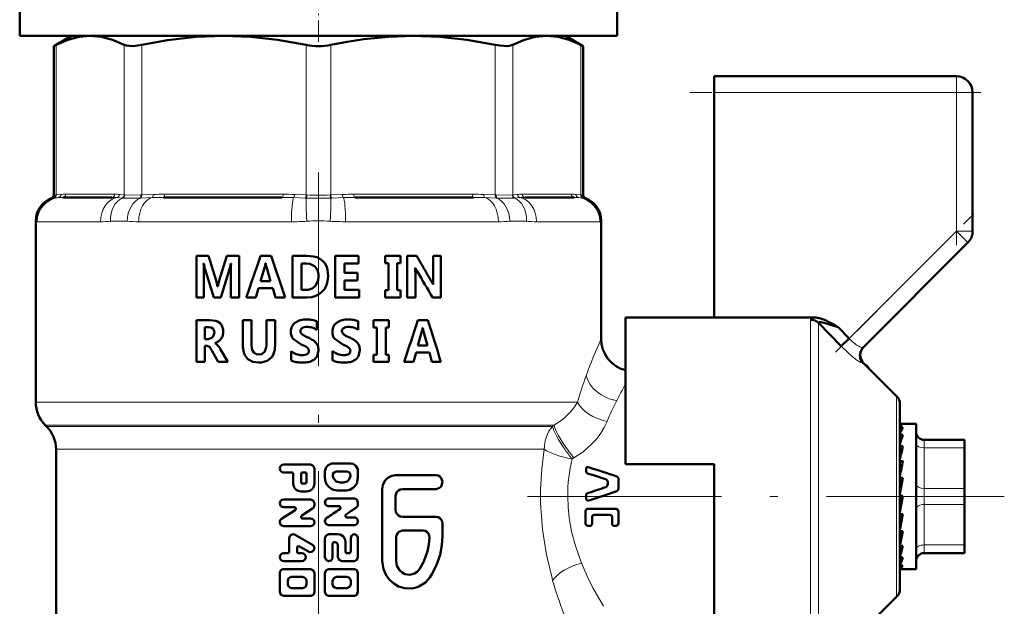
# Model space of a CAD drawing. Extents: x -1861 to 2179, y -1874 to 646.
# Tile 45 of 73: x -27 to 34, y -97 to -61. Entities that reach past the tile are written whole.
import ezdxf

# ---------------------------------------------------------------- set-up
doc = ezdxf.new("R2010")
doc.units = 0
doc.linetypes.add('DASHDOT', pattern=[18.5, 12, -3, 0.5, -3])

msp = doc.modelspace()

# ---------------------------------------------------------------- linework, layer by layer
at = {"color": 7, "linetype": 'DASHDOT', "lineweight": 18, "ltscale": 0.109586}
msp.add_line((-8.435, -62.268), (-8.435, -57.884), dxfattribs=at)
at = {"color": 7, "lineweight": 50}
for p, q in [((-26.935, -61.902), (-26.935, -59.902)), ((10.065, -61.902), (10.065, -59.902)), ((-26.935, -61.902), (10.065, -61.902)), ((-23.735, -61.902), (-24.831, -62.535)), ((-22.57, -61.902), (-14.29, -61.902)), ((-14.29, -61.902), (-8.435, -61.902)), ((-8.435, -61.902), (-2.58, -61.902)), ((-2.58, -61.902), (5.701, -61.902)), ((6.865, -61.902), (7.961, -62.535)), ((-24.678, -62.457), (-24.831, -62.535)), ((-24.831, -71.757), (-24.831, -62.535)), ((7.961, -62.535), (7.809, -62.457)), ((7.961, -71.757), (7.961, -62.535)), ((16.065, -65.402), (16.065, -64.402)), ((16.065, -64.402), (31.065, -64.402)), ((16.065, -79.331), (16.065, -65.402)), ((32.065, -65.402), (32.065, -73.988)), ((-21.236, -71.902), (-24.274, -71.902)), ((-10.7, -71.902), (-18.033, -71.902)), ((1.163, -71.902), (-6.17, -71.902)), ((7.404, -71.902), (4.367, -71.902)), ((-25.935, -84.573), (-25.935, -73.349)), ((9.065, -73.349), (9.065, -80.652)), ((25.284, -81.183), (31.772, -74.695)), ((-15.987, -75.511), (-15.237, -75.511)), ((-15.987, -78.089), (-15.987, -75.511)), ((-15.237, -75.511), (-14.767, -77.039)), ((-14.583, -77.036), (-14.105, -75.511)), ((-14.105, -75.511), (-13.337, -75.511)), ((-13.337, -75.511), (-13.337, -78.089)), ((-12.021, -75.511), (-11.367, -75.511)), ((-11.367, -75.511), (-10.49, -78.089)), ((-10.043, -75.511), (-9.165, -75.511)), ((-10.043, -78.089), (-10.043, -75.511)), ((-7.393, -75.511), (-5.966, -75.511)), ((-7.393, -78.089), (-7.393, -75.511)), ((-5.966, -75.511), (-5.966, -75.982)), ((-4.309, -75.511), (-3.367, -75.511)), ((-4.309, -75.958), (-4.309, -75.511)), ((-3.367, -75.511), (-3.367, -75.958)), ((-2.938, -75.511), (-2.368, -75.511)), ((-2.938, -78.089), (-2.938, -75.511)), ((-1.345, -75.511), (-0.864, -75.511)), ((-1.345, -76.937), (-1.345, -75.511)), ((-0.864, -75.511), (-0.864, -78.089)), ((-15.548, -75.995), (-15.533, -75.995)), ((-13.865, -75.995), (-13.852, -75.995)), ((-12.025, -77.071), (-11.759, -76.196)), ((-11.716, -75.972), (-11.702, -75.972)), ((-9.485, -77.619), (-9.485, -75.982)), ((-9.485, -75.982), (-9.212, -75.982)), ((-6.835, -75.982), (-6.835, -76.559)), ((-6.835, -75.982), (-5.966, -75.982)), ((-4.309, -75.958), (-4.107, -75.958)), ((-4.107, -77.643), (-4.107, -75.958)), ((-3.567, -75.958), (-3.567, -77.643)), ((-3.567, -75.958), (-3.367, -75.958)), ((-15.527, -76.664), (-15.527, -78.089)), ((-14.915, -78.089), (-15.462, -76.354)), ((-13.939, -76.337), (-14.488, -78.089)), ((-13.872, -78.089), (-13.872, -76.547)), ((-11.661, -76.203), (-11.397, -77.071)), ((-6.835, -76.559), (-6.025, -76.559)), ((-6.025, -76.559), (-6.025, -77.029)), ((-2.451, -76.256), (-2.444, -76.256)), ((-2.438, -76.673), (-2.438, -78.089)), ((-14.685, -77.408), (-14.675, -77.408)), ((-12.025, -77.071), (-11.397, -77.071)), ((-6.835, -77.029), (-6.835, -77.619)), ((-6.835, -77.029), (-6.025, -77.029)), ((-1.339, -77.291), (-1.332, -77.291)), ((-12.143, -77.518), (-12.314, -78.089)), ((-12.143, -77.518), (-11.27, -77.518)), ((-11.095, -78.089), (-11.27, -77.518)), ((-9.485, -77.619), (-9.208, -77.619)), ((-6.835, -77.619), (-5.907, -77.619)), ((-5.907, -77.619), (-5.907, -78.089)), ((-4.309, -77.643), (-4.107, -77.643)), ((-4.309, -78.089), (-4.309, -77.643)), ((-3.567, -77.643), (-3.367, -77.643)), ((-3.367, -77.643), (-3.367, -78.089)), ((-15.987, -78.089), (-15.527, -78.089)), ((-14.915, -78.089), (-14.488, -78.089)), ((-13.872, -78.089), (-13.337, -78.089)), ((-12.903, -78.089), (-12.314, -78.089)), ((-11.095, -78.089), (-10.49, -78.089)), ((-10.043, -78.089), (-9.165, -78.089)), ((-7.393, -78.089), (-5.907, -78.089)), ((-4.309, -78.089), (-3.367, -78.089)), ((-2.938, -78.089), (-2.438, -78.089)), ((-1.378, -78.089), (-0.864, -78.089)), ((-15.987, -79.498), (-15.174, -79.498)), ((-15.987, -82.075), (-15.987, -79.498)), ((-13.123, -79.498), (-12.581, -79.498)), ((-13.123, -80.988), (-13.123, -79.498)), ((-12.581, -79.498), (-12.581, -80.996)), ((-11.662, -79.498), (-11.11, -79.498)), ((-11.662, -81.018), (-11.662, -79.498)), ((-11.11, -79.498), (-11.11, -80.961)), ((-8.548, -79.549), (-8.548, -80.087)), ((-5.982, -79.549), (-5.982, -80.087)), ((-5.024, -79.498), (-4.072, -79.498)), ((-5.024, -79.944), (-5.024, -79.498)), ((-4.072, -79.498), (-4.072, -79.944)), ((-2.281, -79.498), (-1.663, -79.498)), ((10.565, -79.331), (10.565, -88.402)), ((16.065, -79.331), (10.565, -79.331)), ((22.256, -79.331), (16.065, -79.331)), ((23.927, -81.108), (22.524, -79.664)), ((23.395, -79.729), (23.572, -79.83)), ((23.572, -79.83), (23.725, -79.92)), ((-15.478, -80.659), (-15.478, -79.926)), ((-15.478, -79.926), (-15.244, -79.926)), ((-14.879, -80.271), (-14.983, -80.548)), ((-5.024, -79.944), (-4.82, -79.944)), ((-4.82, -81.629), (-4.82, -79.944)), ((-4.274, -79.944), (-4.274, -81.629)), ((-4.274, -79.944), (-4.072, -79.944)), ((-2.285, -81.057), (-2.032, -80.182)), ((-1.991, -79.958), (-1.978, -79.958)), ((-1.939, -80.19), (-1.691, -81.057)), ((23.725, -79.92), (23.747, -79.932)), ((23.747, -79.932), (24.422, -80.631)), ((-15.478, -80.659), (-15.253, -80.659)), ((-14.983, -80.548), (-15.253, -80.659)), ((-14.853, -80.915), (-14.853, -80.922)), ((-9.569, -80.966), (-10.003, -80.658)), ((-6.998, -80.966), (-7.433, -80.658)), ((-2.285, -81.057), (-1.691, -81.057)), ((23.927, -81.108), (24.422, -80.631)), ((-15.478, -81.087), (-15.478, -82.075)), ((-15.478, -81.087), (-15.339, -81.087)), ((-14.657, -82.075), (-15.019, -81.411)), ((-14.496, -81.312), (-14.052, -82.075)), ((-10.134, -81.979), (-10.134, -81.403)), ((-8.44, -81.352), (-8.519, -81.715)), ((-7.564, -81.979), (-7.564, -81.403)), ((-5.876, -81.352), (-5.954, -81.715)), ((-5.024, -81.629), (-4.82, -81.629)), ((-5.024, -82.075), (-5.024, -81.629)), ((-4.274, -81.629), (-4.072, -81.629)), ((-4.072, -81.629), (-4.072, -82.075)), ((-2.398, -81.504), (-2.563, -82.075)), ((-2.398, -81.504), (-1.572, -81.504)), ((-1.41, -82.075), (-1.572, -81.504)), ((-15.987, -82.075), (-15.478, -82.075)), ((-14.657, -82.075), (-14.052, -82.075)), ((-5.024, -82.075), (-4.072, -82.075)), ((-3.138, -82.075), (-2.563, -82.075)), ((-1.41, -82.075), (-0.855, -82.075)), ((27.36, -84.193), (25.312, -82.145)), ((25.475, -82.308), (25.511, -82.294)), ((25.511, -82.294), (25.514, -82.296)), ((25.514, -82.296), (25.506, -82.338)), ((25.631, -82.463), (25.514, -82.296)), ((27.565, -84.688), (27.565, -96.116)), ((27.587, -85.902), (27.565, -85.904)), ((27.565, -85.909), (27.742, -85.909)), ((27.587, -85.902), (28.565, -85.902)), ((28.565, -94.299), (28.565, -85.902)), ((-25.271, -86.066), (-25.349, -85.988)), ((27.565, -86.113), (27.742, -86.113)), ((27.565, -86.587), (27.742, -86.587)), ((27.565, -86.99), (27.575, -87.168)), ((29.065, -86.902), (31.565, -86.902)), ((31.565, -87.402), (31.565, -86.902)), ((-24.685, -87.48), (-24.685, -98.952)), ((27.565, -87.3), (27.742, -87.3)), ((27.565, -87.611), (27.591, -87.97)), ((27.565, -87.781), (27.586, -87.781)), ((31.565, -87.402), (31.565, -89.902)), ((31.565, -87.718), (31.565, -90.143)), ((-7.562, -88.366), (-6.443, -88.366)), ((27.565, -88.208), (27.742, -88.208)), ((-10.586, -88.427), (-8.932, -88.427)), ((-10.586, -88.917), (-10.1, -88.917)), ((-9.418, -88.917), (-9.272, -88.917)), ((-8.69, -88.672), (-8.69, -89.602)), ((-8.038, -89.247), (-8.038, -88.856)), ((-7.326, -88.856), (-6.673, -88.856)), ((-5.99, -88.856), (-5.99, -89.247)), ((8.132, -88.646), (8.132, -88.849)), ((10.565, -88.402), (16.065, -88.402)), ((16.065, -88.402), (16.065, -90.402)), ((27.565, -88.407), (27.616, -88.856)), ((-10.002, -89.602), (-10.002, -89.015)), ((-9.515, -89.504), (-9.515, -89.015)), ((-9.418, -89.602), (-9.272, -89.602)), ((-9.175, -89.015), (-9.175, -89.504)), ((-7.096, -89.541), (-6.9, -89.541)), ((-3.659, -89.09), (-1.15, -89.09)), ((9.472, -89.64), (9.472, -89.523)), ((10.14, -89.899), (10.14, -89.34)), ((27.742, -89.254), (27.565, -90.243)), ((27.565, -89.254), (27.742, -89.254)), ((27.565, -89.329), (27.654, -89.624)), ((-9.515, -90.092), (-9.175, -90.092)), ((-7.279, -90.031), (-6.719, -90.031)), ((-4.494, -94.391), (-4.494, -89.945)), ((-3.244, -89.945), (-1.15, -89.945)), ((27.675, -89.624), (27.654, -89.624)), ((31.565, -90.902), (31.565, -89.902)), ((31.565, -90.143), (31.565, -90.69)), ((-10.586, -90.582), (-8.932, -90.582)), ((-8.69, -90.827), (-8.69, -90.937)), ((-7.8, -90.521), (-6.215, -90.521)), ((-5.99, -90.766), (-5.99, -90.876)), ((-3.659, -90.372), (-3.659, -91.227)), ((8.132, -90.402), (8.132, -90.321)), ((8.132, -90.529), (8.132, -90.402)), ((16.065, -90.402), (16.065, -100.398)), ((27.742, -90.372), (27.565, -91.367)), ((27.565, -90.372), (27.742, -90.372)), ((27.565, -91.313), (27.654, -90.608)), ((27.654, -90.608), (27.695, -90.372)), ((31.565, -90.69), (31.565, -91.724)), ((-10.716, -91.791), (-9.877, -91.253)), ((-10.586, -91.072), (-9.929, -91.072)), ((-8.802, -91.144), (-9.477, -91.577)), ((-7.8, -91.011), (-7.161, -91.011)), ((8.097, -92.065), (8.097, -91.315)), ((8.237, -91.159), (9.986, -91.159)), ((10.14, -92.027), (10.14, -91.353)), ((31.565, -90.902), (31.565, -93.402)), ((-10.829, -92.003), (-10.829, -91.997)), ((-9.424, -91.758), (-8.932, -91.758)), ((-8.038, -91.942), (-8.038, -91.936)), ((-6.679, -91.697), (-6.215, -91.697)), ((-3.244, -91.655), (-1.15, -91.655)), ((8.501, -92.09), (8.501, -91.685)), ((9.62, -91.531), (8.639, -91.531)), ((9.747, -92.09), (9.747, -91.685)), ((27.565, -92.25), (27.623, -91.492)), ((27.565, -91.492), (27.742, -91.492)), ((31.565, -91.724), (31.565, -91.974)), ((31.565, -91.974), (31.565, -91.977)), ((31.565, -91.977), (31.565, -92.61)), ((-10.586, -92.248), (-8.932, -92.248)), ((-7.8, -92.187), (-6.215, -92.187)), ((-3.225, -92.51), (-1.951, -92.51)), ((-0.764, -92.083), (-0.764, -92.852)), ((8.386, -92.217), (8.237, -92.217)), ((9.986, -92.217), (9.852, -92.217)), ((27.565, -92.814), (27.589, -92.544)), ((27.565, -93.071), (27.596, -92.544)), ((27.565, -92.544), (27.742, -92.544)), ((-10.246, -93.815), (-10.246, -92.982)), ((-9.881, -92.77), (-8.811, -93.392)), ((-8.038, -94.158), (-8.038, -92.982)), ((-7.8, -92.737), (-7.232, -92.737)), ((-7.467, -93.227), (-7.42, -93.227)), ((-6.765, -93.227), (-6.765, -93.815)), ((-6.443, -93.815), (-6.443, -92.982)), ((-5.99, -92.982), (-5.99, -94.158)), ((-3.63, -94.391), (-3.63, -92.938)), ((-9.759, -93.576), (-9.759, -93.815)), ((-9.053, -93.817), (-9.613, -93.491)), ((-7.562, -93.325), (-7.562, -94.158)), ((-7.232, -94.158), (-7.232, -93.423)), ((27.565, -93.528), (27.569, -93.461)), ((27.565, -93.725), (27.578, -93.461)), ((27.565, -93.461), (27.742, -93.461)), ((31.565, -93.768), (31.565, -93.402)), ((31.565, -93.902), (31.565, -93.768)), ((-10.586, -93.913), (-10.343, -93.913)), ((-10.586, -94.403), (-9.467, -94.403)), ((-9.661, -93.913), (-9.467, -93.913)), ((-6.997, -94.403), (-6.215, -94.403)), ((-6.673, -93.913), (-6.535, -93.913)), ((27.565, -94.185), (27.742, -94.185)), ((27.742, -94.185), (27.703, -94.299)), ((28.565, -94.902), (28.565, -94.299)), ((31.565, -93.902), (29.065, -93.902)), ((-10.586, -94.893), (-8.932, -94.893)), ((-7.8, -94.893), (-6.215, -94.893)), ((27.565, -94.672), (27.742, -94.672)), ((27.565, -94.891), (27.742, -94.891)), ((27.687, -94.902), (28.565, -94.902)), ((-10.829, -96.313), (-10.829, -95.138)), ((-10.343, -95.823), (-10.343, -95.627)), ((-10.1, -95.383), (-9.418, -95.383)), ((-9.175, -95.627), (-9.175, -95.823)), ((-8.69, -95.138), (-8.69, -96.313)), ((-8.038, -96.313), (-8.038, -95.138)), ((-7.562, -95.823), (-7.562, -95.627)), ((-7.326, -95.383), (-6.673, -95.383)), ((-6.443, -95.627), (-6.443, -95.823)), ((-5.99, -95.138), (-5.99, -96.313)), ((-10.1, -96.068), (-9.418, -96.068)), ((-7.326, -96.068), (-6.673, -96.068)), ((-10.586, -96.558), (-8.932, -96.558)), ((-7.8, -96.558), (-6.215, -96.558)), ((27.36, -96.611), (25.312, -98.659))]:
    msp.add_line(p, q, dxfattribs=at)
at = {"color": 7, "lineweight": 18}
for p, q in [((-24.678, -62.457), (-24.678, -71.743)), ((-20.462, -71.743), (-20.462, -62.457)), ((-19.38, -62.457), (-19.38, -71.743)), ((-9.2, -71.743), (-9.2, -62.457)), ((-7.669, -62.457), (-7.669, -71.743)), ((2.51, -71.743), (2.51, -62.457)), ((3.592, -62.457), (3.592, -71.743)), ((7.809, -71.743), (7.809, -62.457)), ((31.065, -64.402), (31.065, -65.402)), ((31.065, -65.402), (16.065, -65.402)), ((31.065, -73.988), (31.065, -65.402)), ((31.065, -65.402), (32.065, -65.402)), ((-24.831, -71.757), (-24.699, -71.745)), ((-24.545, -71.913), (-24.811, -71.936)), ((-24.699, -71.745), (-24.678, -71.743)), ((-24.678, -71.743), (-24.385, -71.715)), ((-24.089, -71.702), (-21.051, -71.702)), ((-20.6, -71.936), (-20.921, -71.913)), ((-20.755, -71.715), (-20.462, -71.743)), ((-20.462, -71.743), (-20.44, -71.745)), ((-19.431, -71.745), (-19.38, -71.743)), ((-18.732, -71.913), (-19.429, -71.936)), ((-19.38, -71.743), (-18.671, -71.715)), ((-17.956, -71.702), (-10.623, -71.702)), ((-9.263, -71.936), (-9.983, -71.913)), ((-9.909, -71.715), (-9.2, -71.743)), ((-9.2, -71.743), (-9.148, -71.745)), ((-7.722, -71.745), (-7.669, -71.743)), ((-7.669, -71.743), (-6.961, -71.715)), ((-6.887, -71.913), (-7.607, -71.936)), ((-6.246, -71.702), (1.087, -71.702)), ((1.801, -71.715), (2.51, -71.743)), ((2.559, -71.936), (1.862, -71.913)), ((2.51, -71.743), (2.562, -71.745)), ((3.57, -71.745), (3.592, -71.743)), ((3.592, -71.743), (3.886, -71.715)), ((4.052, -71.913), (3.73, -71.936)), ((4.182, -71.702), (7.219, -71.702)), ((7.515, -71.715), (7.809, -71.743)), ((7.941, -71.936), (7.676, -71.913)), ((7.809, -71.743), (7.83, -71.745)), ((7.83, -71.745), (7.961, -71.757)), ((-24.831, -71.937), (-24.961, -71.944)), ((-24.811, -71.936), (-24.831, -71.937)), ((-20.573, -71.937), (-20.6, -71.936)), ((-19.429, -71.936), (-19.485, -71.937)), ((-9.204, -71.937), (-9.263, -71.936)), ((-7.607, -71.936), (-7.665, -71.937)), ((2.615, -71.937), (2.559, -71.936)), ((3.73, -71.936), (3.703, -71.937)), ((7.962, -71.937), (7.941, -71.936)), ((8.091, -71.944), (7.962, -71.937)), ((-25.92, -73.376), (-25.935, -73.349)), ((-25.855, -73.402), (-21.936, -73.402)), ((-20.289, -73.376), (-21.308, -73.376)), ((-19.569, -73.402), (-10.109, -73.402)), ((-6.761, -73.402), (2.699, -73.402)), ((4.439, -73.376), (3.419, -73.376)), ((5.067, -73.402), (8.985, -73.402)), ((9.065, -73.349), (9.05, -73.376)), ((24.422, -80.631), (31.065, -73.988)), ((31.065, -73.988), (31.772, -74.695)), ((31.065, -73.988), (32.065, -73.988)), ((22.029, -90.402), (22.029, -79.464)), ((22.524, -79.664), (22.524, -90.402)), ((-25.935, -84.573), (7.598, -84.573)), ((27.36, -90.402), (27.36, -84.193)), ((-25.349, -85.988), (6.153, -85.988)), ((-25.271, -86.066), (6.05, -86.066)), ((6.05, -86.066), (6.153, -85.988)), ((29.065, -87.402), (29.065, -86.902)), ((-24.685, -87.48), (-14.642, -87.48)), ((-14.642, -87.48), (5.288, -87.48)), ((5.288, -87.48), (5.546, -87.48)), ((29.065, -87.402), (29.065, -89.902)), ((31.565, -87.402), (29.065, -87.402)), ((7.372, -88.017), (7.267, -88.08)), ((29.065, -90.902), (29.065, -89.902)), ((29.065, -89.902), (31.565, -89.902)), ((22.029, -101.339), (22.029, -90.402)), ((22.524, -90.402), (22.524, -101.14)), ((27.36, -96.611), (27.36, -90.402)), ((29.065, -90.902), (29.065, -93.402)), ((31.565, -90.902), (29.065, -90.902)), ((29.065, -93.768), (29.065, -93.402)), ((29.065, -93.402), (31.565, -93.402)), ((29.065, -93.902), (29.065, -93.768)), ((6.062, -95.603), (6.023, -95.466))]:
    msp.add_line(p, q, dxfattribs=at)
at = {"color": 7, "linetype": 'DASHDOT', "lineweight": 18, "ltscale": 0.257574}
msp.add_line((31.065, -74.846), (31.065, -64.543), dxfattribs=at)
at = {"color": 7, "linetype": 'DASHDOT', "lineweight": 18, "ltscale": 0.450015}
msp.add_line((32.565, -65.402), (14.565, -65.402), dxfattribs=at)
at = {"color": 7, "linetype": 'DASHDOT', "lineweight": 18}
for p, q in [((-8.435, -70.347), (-8.435, -106.262)), ((4.511, -90.402), (34.025, -90.402))]:
    msp.add_line(p, q, dxfattribs=at)
at = {"color": 7, "linetype": 'DASHDOT', "lineweight": 18, "ltscale": 0.302371}
msp.add_line((23.579, -81.474), (32.131, -72.921), dxfattribs=at)
at = {"color": 7, "lineweight": 50}
for points in [[(-22.57, -61.902), (-23.249, -61.961), (-23.945, -62.142), (-24.678, -62.457)], [(-20.462, -62.457), (-21.195, -62.142), (-21.892, -61.961), (-22.57, -61.902)], [(-14.29, -61.902), (-16.011, -61.967), (-17.781, -62.167), (-19.38, -62.457)], [(-9.2, -62.457), (-10.969, -62.143), (-12.65, -61.961), (-14.29, -61.902)], [(-2.58, -61.902), (-4.109, -61.953), (-5.637, -62.106), (-6.656, -62.262), (-7.669, -62.457)], [(2.51, -62.457), (0.742, -62.143), (-0.94, -61.961), (-2.58, -61.902)], [(5.701, -61.902), (4.988, -61.967), (4.254, -62.167), (3.592, -62.457)], [(7.809, -62.457), (7.076, -62.142), (6.38, -61.961), (5.701, -61.902)], [(-19.38, -62.457), (-19.914, -62.531), (-20.317, -62.507), (-20.462, -62.457)], [(3.592, -62.457), (3.447, -62.507), (3.263, -62.532), (2.794, -62.507), (2.51, -62.457)], [(-9.165, -75.511), (-8.749, -75.549), (-8.546, -75.604), (-8.355, -75.69), (-8.185, -75.815), (-8.047, -75.974), (-7.947, -76.16), (-7.884, -76.362), (-7.842, -76.768)], [(-9.212, -75.982), (-8.966, -76.009), (-8.683, -76.152), (-8.637, -76.193)], [(-8.637, -76.193), (-8.5, -76.401), (-8.438, -76.649), (-8.432, -76.774)], [(-8.432, -76.774), (-8.459, -77.036), (-8.638, -77.392)], [(-7.842, -76.768), (-7.87, -77.083), (-7.943, -77.336), (-8.068, -77.569), (-8.203, -77.73)], [(-8.638, -77.392), (-8.837, -77.541), (-9.082, -77.611), (-9.208, -77.619)], [(-8.203, -77.73), (-8.365, -77.864), (-8.598, -77.989), (-8.851, -78.062), (-9.165, -78.089)], [(-15.174, -79.498), (-14.795, -79.545), (-14.681, -79.586), (-14.527, -79.685), (-14.411, -79.83), (-14.336, -80.073), (-14.328, -80.198)], [(22.524, -79.664), (22.522, -79.649), (22.528, -79.637), (22.542, -79.628), (22.576, -79.621), (22.674, -79.627), (22.929, -79.682), (23.747, -79.932)], [(-15.244, -79.926), (-15.08, -79.949), (-14.981, -80.003), (-14.912, -80.097), (-14.879, -80.271)], [(-12.138, -82.123), (-12.498, -82.076), (-12.803, -81.914), (-12.997, -81.657), (-13.059, -81.495), (-13.114, -81.155), (-13.123, -80.988)], [(-12.581, -80.996), (-12.557, -81.25), (-12.533, -81.336), (-12.443, -81.494), (-12.293, -81.595), (-12.119, -81.623)], [(-11.11, -80.961), (-11.142, -81.333), (-11.238, -81.634), (-11.334, -81.791), (-11.603, -82.012), (-11.961, -82.112), (-12.138, -82.123)], [(-12.119, -81.623), (-11.951, -81.597), (-11.753, -81.437), (-11.674, -81.188), (-11.662, -81.018)], [(-8.038, -88.856), (-7.987, -88.636), (-7.843, -88.46), (-7.634, -88.372), (-7.562, -88.366)], [(-6.443, -88.366), (-6.298, -88.391), (-6.116, -88.515), (-6.01, -88.71), (-5.99, -88.856)], [(-8.932, -88.427), (-8.76, -88.499), (-8.69, -88.672)], [(-7.557, -89.15), (-7.55, -89.024), (-7.481, -88.916), (-7.326, -88.856)], [(-6.673, -88.856), (-6.553, -88.891), (-6.47, -88.985), (-6.448, -89.15)], [(-7.279, -90.031), (-7.516, -89.991), (-7.68, -89.912), (-7.82, -89.795), (-7.93, -89.649), (-8.004, -89.482), (-8.038, -89.247)], [(-7.096, -89.541), (-7.341, -89.469), (-7.515, -89.273), (-7.557, -89.15)], [(-6.448, -89.15), (-6.558, -89.381), (-6.655, -89.467), (-6.9, -89.541)], [(-5.99, -89.247), (-6.064, -89.595), (-6.156, -89.748), (-6.281, -89.876), (-6.489, -89.992), (-6.719, -90.031)], [(-4.494, -89.945), (-4.457, -89.696), (-4.334, -89.442), (-4.147, -89.252), (-3.895, -89.125), (-3.659, -89.09)], [(-1.15, -89.09), (-1.03, -89.111), (-0.918, -89.175), (-0.833, -89.273), (-0.766, -89.473), (-0.791, -89.672), (-0.85, -89.788), (-0.939, -89.876), (-1.15, -89.945)], [(9.472, -89.523), (9.461, -89.454), (9.413, -89.373), (9.354, -89.337)], [(10.032, -89.161), (10.088, -89.198), (10.131, -89.274), (10.14, -89.34)], [(-3.244, -89.945), (-3.371, -89.966), (-3.487, -90.026), (-3.579, -90.12), (-3.659, -90.372)], [(9.354, -89.827), (9.413, -89.79), (9.461, -89.709), (9.472, -89.64)], [(10.14, -89.899), (10.123, -89.986), (10.032, -90.079)], [(-8.932, -90.582), (-8.76, -90.655), (-8.69, -90.827)], [(-7.8, -91.011), (-7.874, -90.998), (-7.995, -90.906), (-8.038, -90.76), (-7.988, -90.616), (-7.862, -90.53), (-7.8, -90.521)], [(-6.215, -90.521), (-6.052, -90.596), (-5.99, -90.766)], [(8.28, -90.655), (8.235, -90.658), (8.174, -90.63), (8.139, -90.572), (8.132, -90.529)], [(-7.111, -91.192), (-7.078, -91.155), (-7.067, -91.106), (-7.081, -91.058), (-7.116, -91.023), (-7.161, -91.011)], [(-3.659, -91.227), (-3.638, -91.361), (-3.578, -91.48), (-3.486, -91.575), (-3.37, -91.634), (-3.244, -91.655)], [(8.097, -91.315), (8.11, -91.247), (8.152, -91.191), (8.237, -91.159)], [(9.986, -91.159), (10.102, -91.225), (10.14, -91.353)], [(-10.586, -92.248), (-10.758, -92.175), (-10.829, -92.003)], [(-7.8, -92.187), (-7.97, -92.113), (-8.038, -91.942)], [(-6.728, -91.516), (-6.76, -91.553), (-6.771, -91.601), (-6.758, -91.649), (-6.723, -91.684), (-6.679, -91.697)], [(-6.215, -91.697), (-6.143, -91.71), (-6.029, -91.804), (-5.99, -91.948), (-6.036, -92.089), (-6.155, -92.177), (-6.215, -92.187)], [(-1.15, -91.655), (-1.031, -91.676), (-0.923, -91.736), (-0.838, -91.83), (-0.784, -91.95), (-0.764, -92.083)], [(8.639, -91.531), (8.538, -91.58), (8.501, -91.685)], [(9.747, -91.685), (9.714, -91.582), (9.62, -91.531)], [(10.14, -92.027), (10.116, -92.13), (10.084, -92.174), (9.986, -92.217)], [(-3.63, -92.938), (-3.609, -92.806), (-3.552, -92.687), (-3.463, -92.592), (-3.225, -92.51)], [(-1.951, -92.51), (-1.828, -92.533), (-1.718, -92.594), (-1.632, -92.693), (-1.578, -92.815), (-1.562, -92.95)], [(8.237, -92.217), (8.171, -92.199), (8.11, -92.131), (8.097, -92.065)], [(8.501, -92.09), (8.49, -92.145), (8.441, -92.202), (8.386, -92.217)], [(9.852, -92.217), (9.774, -92.175), (9.747, -92.09)], [(-8.038, -92.982), (-7.969, -92.81), (-7.8, -92.737)], [(-7.232, -93.423), (-7.251, -93.335), (-7.308, -93.265), (-7.42, -93.227)], [(-7.232, -92.737), (-7.084, -92.762), (-6.896, -92.886), (-6.786, -93.082), (-6.765, -93.227)], [(-6.443, -92.982), (-6.402, -92.842), (-6.286, -92.75), (-6.212, -92.737), (-6.075, -92.791), (-5.998, -92.917), (-5.99, -92.982)], [(-1.562, -92.95), (-1.596, -93.369), (-1.677, -93.782), (-1.913, -94.435), (-2.185, -94.904)], [(-0.764, -92.852), (-0.797, -93.416), (-0.91, -94.021), (-1.143, -94.699), (-1.414, -95.219), (-1.542, -95.417)], [(-8.811, -93.392), (-8.752, -93.441), (-8.691, -93.581), (-8.725, -93.731), (-8.842, -93.832), (-8.995, -93.84), (-9.053, -93.817)], [(-6.765, -93.815), (-6.748, -93.872), (-6.715, -93.902), (-6.673, -93.913)], [(-7.562, -94.158), (-7.573, -94.233), (-7.661, -94.357), (-7.806, -94.403), (-7.949, -94.349), (-8.03, -94.22), (-8.038, -94.158)], [(-6.997, -94.403), (-7.165, -94.329), (-7.232, -94.158)], [(-5.99, -94.158), (-6.053, -94.328), (-6.215, -94.403)], [(-1.542, -95.417), (-1.817, -95.724), (-2.226, -95.978), (-2.46, -96.056), (-2.68, -96.094), (-3.085, -96.081), (-3.479, -95.965), (-3.781, -95.792), (-4.041, -95.561), (-4.251, -95.278), (-4.418, -94.901), (-4.494, -94.391)], [(-2.185, -94.904), (-2.321, -95.056), (-2.49, -95.169), (-2.781, -95.244), (-3.081, -95.2), (-3.263, -95.106), (-3.417, -94.967), (-3.577, -94.694), (-3.63, -94.391)], [(-8.932, -94.893), (-8.76, -94.965), (-8.69, -95.138)], [(-8.038, -95.138), (-7.969, -94.965), (-7.8, -94.893)], [(-6.215, -94.893), (-6.052, -94.968), (-5.99, -95.138)], [(-10.343, -95.627), (-10.297, -95.483), (-10.21, -95.409), (-10.1, -95.383)], [(-9.418, -95.383), (-9.275, -95.429), (-9.201, -95.517), (-9.175, -95.627)], [(-7.562, -95.627), (-7.494, -95.456), (-7.326, -95.383)], [(-6.673, -95.383), (-6.566, -95.41), (-6.485, -95.486), (-6.443, -95.627)], [(-10.586, -96.558), (-10.758, -96.486), (-10.829, -96.313)], [(-10.1, -96.068), (-10.21, -96.042), (-10.317, -95.934), (-10.343, -95.823)], [(-9.175, -95.823), (-9.221, -95.967), (-9.308, -96.042), (-9.418, -96.068)], [(-7.8, -96.558), (-7.97, -96.485), (-8.038, -96.313)], [(-7.326, -96.068), (-7.434, -96.041), (-7.518, -95.966), (-7.562, -95.823)], [(-6.443, -95.823), (-6.472, -95.942), (-6.508, -95.994), (-6.673, -96.068)], [(-5.99, -96.313), (-6.053, -96.484), (-6.215, -96.558)]]:
    msp.add_lwpolyline(points, dxfattribs=at)
at = {"color": 7, "lineweight": 18}
for points in [[(-20.44, -71.745), (-19.929, -71.756), (-19.431, -71.745)], [(2.562, -71.745), (3.259, -71.756), (3.57, -71.745)], [(22.256, -79.331), (22.09, -79.389), (22.048, -79.42), (22.035, -79.438), (22.029, -79.464)], [(25.284, -82.17), (25.278, -82.173), (25.258, -82.172), (25.144, -82.122), (24.892, -81.959), (24.602, -81.735), (23.927, -81.108)], [(25.179, -81.177), (25.243, -81.191), (25.265, -81.191), (25.279, -81.187), (25.284, -81.183)], [(9.43, -85.769), (9.257, -86.133), (9.042, -86.487), (8.769, -86.848), (8.456, -87.188), (7.946, -87.632), (7.372, -88.017)], [(6.023, -95.466), (5.675, -94.023), (5.423, -92.452), (5.307, -90.806), (5.307, -89.965), (5.384, -88.712), (5.546, -87.48)], [(6.993, -90.402), (7.015, -91.065), (7.081, -91.721), (7.233, -92.577), (7.447, -93.4), (7.846, -94.536)], [(7.846, -94.536), (8.189, -95.325), (8.552, -96.053), (9.203, -97.198)]]:
    msp.add_lwpolyline(points, dxfattribs=at)
at = {"color": 7, "lineweight": 50}
for centre, radius, start, end in [((-8.445, -58.798), 3.737, 258.33698, 270.15353), ((-8.423, -58.808), 3.726, 269.8245, 281.67459), ((31.065, -65.402), 1, 0, 90), ((-25.031, -71.757), 0.2, 290.51672, 0.00001), ((8.161, -71.757), 0.2, 179.99999, 249.48328), ((-24.435, -73.349), 1.5, 110.51769, 180.00001), ((7.565, -73.349), 1.5, 0, 69.48231), ((31.065, -73.988), 1, 315, 360), ((673.285, -311.593), 724.83, 160.991657, 161.207026), ((-161.076, -169.101), 184.248, 29.96272, 30.52762), ((-28.33, -76.726), 12.803, 0.27812, 3.27248), ((-11.58, -75.41), 3.996, 188.41629, 193.67291), ((-16.885, -75.521), 3.057, 344.52564, 351.07957), ((-5.277, -76.583), 8.595, 176.08016, 179.76205), ((-12.772, -75.887), 1.06, 343.02763, 355.41018), ((-10.494, -75.877), 1.212, 184.47593, 195.61558), ((-7.297, -76.608), 4.859, 359.23308, 4.15364), ((-0.182, -75.156), 2.515, 205.93385, 211.48778), ((-158, -168.779), 180.984, 30.07253, 30.66678), ((-17.081, -77.75), 2.42, 8.12644, 17.07411), ((-10.645, -78.208), 4.108, 163.41774, 168.76436), ((-4.731, -78.997), 3.797, 26.69983, 30.30903), ((1.931, -77.007), 3.276, 178.77531, 184.9751), ((-9.469, -80.189), 0.678, 124.77175, 152.003), ((-9.327, -80.41), 0.941, 103.40275, 124.25066), ((-9.178, -81.001), 1.55, 89.69126, 103.67975), ((-9.154, -81.691), 2.241, 81.56463, 90.41391), ((-9.037, -80.815), 1.357, 68.86085, 81.00685), ((-6.898, -80.191), 0.68, 124.73372, 151.92192), ((-6.755, -80.412), 0.943, 103.43429, 124.22882), ((-6.608, -80.994), 1.543, 89.70412, 103.71182), ((-6.584, -81.661), 2.211, 81.50969, 90.42308), ((-6.467, -80.79), 1.332, 68.67521, 80.94452), ((-482.318, 78.667), 505.422, 341.4558, 341.76374), ((-397.715, -205.079), 415.485, 17.22041, 17.59294), ((22.235, -80.752), 1.422, 72.78179, 89.16386), ((21.861, -81.975), 2.701, 64.27076, 72.88336), ((20.431, -84.991), 6.039, 60.60729, 64.46854), ((-15.045, -80.226), 0.714, 323.35484, 342.00279), ((-15.141, -80.202), 0.813, 342.50196, 0.29965), ((-9.421, -80.196), 0.725, 153.36753, 181.74906), ((-9.451, -80.237), 0.695, 178.38725, 217.25931), ((-9.358, -80.167), 0.201, 148.57134, 180.63945), ((-9.341, -80.17), 0.217, 179.68565, 211.92726), ((-9.304, -80.208), 0.268, 121.82002, 146.97312), ((-9.201, -80.065), 0.392, 214.13061, 233.93975), ((-9.212, -80.373), 0.457, 102.88236, 120.80975), ((-8.824, -79.553), 1.029, 233.77097, 243.40599), ((-9.144, -80.68), 0.772, 89.66809, 102.68801), ((-9.148, -81.032), 1.124, 82.07243, 89.5968), ((-9.159, -81.088), 1.18, 74.16526, 81.90311), ((-9.144, -81.017), 1.109, 65.52916, 73.93207), ((-9.048, -80.799), 0.871, 54.91428, 65.30756), ((-6.852, -80.196), 0.723, 153.28813, 181.74669), ((-6.882, -80.237), 0.693, 178.39483, 217.35587), ((-6.787, -80.167), 0.201, 148.61505, 180.63986), ((-6.77, -80.17), 0.218, 179.68452, 211.88221), ((-6.733, -80.208), 0.268, 121.8865, 147.02055), ((-6.63, -80.065), 0.393, 214.08376, 233.86852), ((-6.641, -80.371), 0.455, 102.93216, 120.87423), ((-6.253, -79.554), 1.029, 233.70146, 243.31829), ((-6.574, -80.674), 0.766, 89.67196, 102.73501), ((-6.578, -81.019), 1.111, 82.02631, 89.59624), ((-6.588, -81.071), 1.163, 74.05423, 81.85456), ((-6.573, -81), 1.091, 65.33987, 73.81725), ((-6.479, -80.787), 0.858, 54.64403, 65.11281), ((-3.099, -79.874), 1.111, 343.88409, 355.66979), ((-0.704, -79.864), 1.277, 184.22953, 194.78399), ((-15.096, -80.136), 0.815, 287.36, 304.22052), ((-14.972, -81.241), 0.34, 49.94614, 69.55173), ((-15.261, -81.581), 0.787, 40.03249, 49.73531), ((-15.708, -81.952), 1.368, 33.80718, 39.87799), ((-15.033, -80.23), 0.702, 304.27085, 323.03525), ((-11.955, -86.577), 6.097, 64.77096, 66.96783), ((-9.873, -82.169), 1.222, 55.75324, 64.98282), ((-7.754, -77.431), 3.405, 243.28491, 246.92442), ((-9.963, -82.598), 2.214, 58.91788, 66.73165), ((-9.334, -81.547), 0.989, 43.44539, 58.69549), ((-9.097, -81.31), 0.654, 20.92908, 42.70323), ((-9.338, -86.462), 5.974, 64.70397, 66.94198), ((-7.299, -82.159), 1.212, 55.63335, 64.91533), ((-5.174, -77.424), 3.416, 243.19859, 246.81263), ((-7.384, -82.565), 2.18, 58.72772, 66.62222), ((-6.764, -81.537), 0.979, 43.17278, 58.49531), ((-6.533, -81.308), 0.654, 20.70908, 42.41427), ((11.065, -80.652), 2, 179.99928, 255.52438), ((-15.339, -81.276), 0.189, 61.74048, 89.7693), ((-15.411, -81.385), 0.319, 41.3339, 59.66329), ((-15.756, -81.683), 0.775, 31.67538, 41.00987), ((-17.164, -82.551), 2.43, 27.99368, 31.66049), ((-16.474, -82.463), 2.289, 30.18794, 33.76896), ((-9.434, -80.609), 1.058, 228.56936, 249.32751), ((-9.447, -80.64), 1.024, 249.37485, 269.76367), ((-9.442, -80.87), 0.795, 269.38228, 282.79555), ((-9.368, -81.214), 0.443, 283.29222, 301.83034), ((-9.443, -81.541), 0.461, 36.19879, 55.96075), ((-9.267, -81.385), 0.244, 302.79027, 329.85191), ((-9.26, -81.401), 0.23, 359.21487, 34.95536), ((-9.25, -81.403), 0.22, 331.89029, 359.86072), ((-9.216, -81.336), 0.775, 358.85423, 19.56059), ((-6.861, -80.603), 1.064, 228.66758, 249.33649), ((-6.876, -80.64), 1.024, 249.37311, 269.74535), ((-6.872, -80.875), 0.789, 269.3753, 282.83709), ((-6.798, -81.217), 0.439, 283.34143, 301.95739), ((-6.873, -81.539), 0.459, 36.03949, 55.83077), ((-6.697, -81.385), 0.243, 302.93707, 330.00891), ((-6.692, -81.401), 0.231, 359.20117, 34.78164), ((-6.682, -81.403), 0.221, 332.0372, 359.87065), ((-6.659, -81.336), 0.782, 358.8592, 19.36256), ((25.779, -81.676), 0.699, 135.10669, 224.92091), ((25.806, -81.65), 0.699, 134.94293, 225.05628), ((-9.605, -80.941), 1.165, 242.99036, 259.60555), ((-9.431, -80.05), 2.072, 259.31322, 270.11515), ((-9.417, -80.384), 1.739, 269.66936, 282.23681), ((-9.233, -81.191), 0.911, 281.68018, 303.23678), ((-9.1, -81.408), 0.656, 303.91006, 332.12528), ((-7.033, -80.934), 1.172, 243.06298, 259.60465), ((-6.86, -80.05), 2.072, 259.31201, 270.10571), ((-6.846, -80.4), 1.722, 269.65868, 282.29486), ((-6.662, -81.203), 0.899, 281.74528, 303.45922), ((-6.534, -81.412), 0.653, 304.16998, 332.40433), ((-23.935, -84.573), 2, 180.00001, 225), ((26.865, -84.688), 0.7, 0, 45), ((-26.685, -87.48), 2, 0, 45.00012), ((29.867, -87.27), 2.42, 151.44313, 161.95172), ((29.065, -86.402), 0.5, 180.00001, 270), ((36.047, -89.274), 8.73, 162.06661, 166.30533), ((49.956, -92.631), 22.845, 166.50482, 168.55098), ((80.986, -98.867), 54.301, 168.67925, 169.6696), ((-10.584, -88.672), 0.245, 90.53216, 269.46776), ((-10.098, -89.012), 0.0951, 358.59965, 90.8587), ((-9.419, -89.012), 0.0952, 89.19044, 181.33302), ((-9.271, -89.012), 0.0951, 358.72536, 90.89447), ((8.231, -88.696), 0.11, 63.6512, 153.49535), ((8.257, -88.854), 0.124, 177.98235, 251.33665), ((-7.733, -140.554), 53.992, 71.55132, 72.81749), ((-5.327, -133.856), 47.26, 71.03444, 73.2665), ((-9.515, -89.605), 0.487, 179.71049, 269.90748), ((-9.42, -89.506), 0.0952, 178.77381, 270.92457), ((-9.271, -89.507), 0.0952, 269.22045, 1.38122), ((-9.176, -89.606), 0.486, 270.182, 0.47549), ((8.26, -90.316), 0.126, 109.42029, 182.42348), ((-10.326, -31.242), 61.802, 287.46068, 288.56806), ((-5.984, -44.24), 48.557, 288.06797, 289.25902), ((-10.584, -90.827), 0.245, 90.53216, 269.46776), ((-14.915, -16.217), 77.968, 287.30673, 287.92047), ((-9.928, -91.17), 0.0968, 301.90611, 90.39276), ((-8.931, -90.94), 0.241, 302.38461, 0.67006), ((-65.172, -3.927), 104.815, 303.10281, 303.63758), ((-44.183, -35.955), 67.007, 303.98417, 304.64093), ((-6.236, -90.882), 0.246, 305.35713, 1.39685), ((-10.587, -91.994), 0.241, 122.34516, 180.65785), ((-9.425, -91.66), 0.0968, 121.92035, 270.35894), ((-8.935, -92.003), 0.245, 270.60051, 89.39939), ((-7.796, -91.933), 0.242, 122.89783, 180.75733), ((-34.594, -80.253), 63.341, 348.91647, 349.77918), ((1.835, -87.414), 26.409, 346.97796, 348.80018), ((-10.003, -92.98), 0.242, 59.83576, 180.54238), ((-7.467, -93.322), 0.0939, 89.97199, 182.11887), ((-10.342, -93.817), 0.0951, 269.02489, 1.29162), ((-9.662, -93.574), 0.096, 59.27318, 181.0604), ((-9.663, -93.817), 0.0952, 178.60973, 270.86919), ((-6.536, -93.82), 0.0925, 271.01266, 3.1943), ((17.607, -91.081), 10.41, 343.06294, 346.78862), ((-10.584, -94.158), 0.245, 90.53216, 269.46776), ((-9.468, -94.158), 0.245, 270.3401, 89.65985), ((25.119, -93.42), 2.729, 333.67343, 341.20675), ((29.065, -94.402), 0.5, 90, 180.00001), ((-10.587, -95.134), 0.241, 89.82869, 180.82325), ((27.688, -94.752), 0.15, 248.00655, 269.61846), ((27.686, -94.754), 0.148, 270.3147, 292.09231), ((-8.931, -96.317), 0.241, 269.84451, 0.86003), ((26.865, -96.116), 0.7, 314.9998, 360)]:
    msp.add_arc(centre, radius, start, end, dxfattribs=at)
at = {"color": 7, "lineweight": 18}
for centre, radius, start, end in [((-24.896, -71.753), 0.196, 289.20109, 2.07686), ((-24.874, -71.752), 0.195, 288.84479, 2.60724), ((-24.577, -71.725), 0.192, 279.68886, 3.05589), ((-24.287, -74.862), 2.96, 89.74646, 95.00685), ((-24.102, -74.83), 3.128, 89.75925, 95.18705), ((-21.223, -75.923), 4.021, 85.70242, 90.19438), ((-21.038, -74.83), 3.128, 84.81295, 90.24075), ((-20.955, -71.718), 0.199, 279.76018, 1.04317), ((-20.664, -71.745), 0.202, 288.63761, 0.50689), ((-20.642, -71.748), 0.202, 289.98829, 0.85405), ((-18.065, -91.555), 19.653, 89.90514, 91.9429), ((-17.989, -89.882), 18.18, 89.89855, 92.15083), ((-10.667, -92.615), 20.714, 88.10735, 90.0906), ((-10.591, -89.882), 18.18, 87.84917, 90.10144), ((-8.435, -48.917), 22.84, 268.21094, 271.78787), ((-6.278, -89.882), 18.18, 89.89855, 92.15083), ((-6.203, -92.615), 20.714, 89.9094, 91.89265), ((1.119, -89.882), 18.18, 87.84917, 90.10144), ((1.196, -91.555), 19.653, 88.0571, 90.09486), ((3.772, -71.748), 0.202, 179.14596, 250.01171), ((3.795, -71.745), 0.202, 179.49311, 251.36239), ((4.169, -74.83), 3.128, 89.75925, 95.18705), ((4.085, -71.718), 0.199, 178.95683, 260.23981), ((4.353, -75.923), 4.021, 89.80562, 94.29758), ((7.232, -74.83), 3.128, 84.81295, 90.24075), ((7.417, -74.862), 2.96, 84.99315, 90.25355), ((7.708, -71.725), 0.192, 176.94411, 260.31114), ((8.004, -71.752), 0.195, 177.39276, 251.15521), ((8.026, -71.753), 0.196, 177.92314, 250.79892), ((-24.418, -73.381), 1.502, 105.97718, 179.78403), ((-20.056, -49.95), 21.995, 268.65387, 271.48856), ((-8.434, -27.426), 44.518, 269.00911, 270.98962), ((3.187, -49.939), 22.005, 268.51227, 271.34565), ((7.548, -73.381), 1.502, 0.21596, 74.02282), ((-25.865, -73.329), 0.073, 220.24295, 277.83472), ((-21.916, -66.252), 7.149, 269.84033, 274.8785), ((-19.611, -64.458), 8.944, 265.64874, 270.26818), ((-10.064, -57.396), 16.006, 269.84087, 273.25556), ((-8.435, -83.047), 9.698, 85.73879, 94.26121), ((-6.805, -57.379), 16.022, 266.74619, 270.15737), ((2.741, -64.467), 8.935, 269.72949, 274.35357), ((5.047, -66.245), 7.157, 265.12416, 270.15702), ((8.995, -73.329), 0.0729, 262.14305, 319.77805), ((39.751, -94.479), 33.657, 155.74316, 159.95758), ((26.525, -78.663), 2.88, 223.09241, 230.68343), ((26.081, -79.206), 2.179, 230.67034, 239.30481), ((25.683, -79.862), 1.411, 239.6305, 244.93191), ((25.417, -80.442), 0.773, 244.57428, 252.11679), ((25.319, -82.181), 0.0369, 101.24218, 163.47229), ((33.561, -92.196), 27.059, 160.00763, 163.63826), ((28.884, -94.07), 21.159, 149.97008, 153.0313), ((4.228, -82.573), 3.919, 299.40031, 329.29775), ((25.661, -92.456), 17.554, 152.95552, 157.60842), ((15.595, -81.304), 10.737, 215.11968, 219.13173), ((17.12, -90.424), 10.128, 166.61591, 179.87427), ((30.86, -88.489), 25.799, 196.00658, 201.60334)]:
    msp.add_arc(centre, radius, start, end, dxfattribs=at)
for centre, major_axis, ratio, start_param, end_param in [((-24.361, -73.402), (0, -1.5), 0.995414, 3.264935, 4.712389), ((-24.274, -71.702), (0, -0.2), 0.92388, 0, 1.570796), ((-20.779, -73.402), (0, -1.5), 0.771505, 3.264935, 4.712389), ((-21.236, -71.702), (0, -0.2), 0.92388, 0, 1.570796), ((-18.614, -73.402), (0, -1.5), 0.636223, 3.264935, 4.712389), ((-19.513, -71.745), (0.007, -0.2), 0.408466, 0.272287, 1.557437), ((-19.456, -71.743), (0.008, -0.2), 0.382405, 0.255495, 1.554996), ((-18.747, -71.715), (0.008, -0.2), 0.382432, 0.102908, 1.555785), ((-18.033, -71.702), (0, 0.2), 0.382683, 3.141593, 4.712389), ((-10.7, -71.702), (0, 0.2), 0.382683, 3.141593, 4.712389), ((-9.965, -73.402), (0, -1.5), 0.095659, 3.264935, 4.712389), ((-9.985, -71.715), (-0.008, -0.2), 0.382432, 0.132932, 1.585808), ((-9.277, -71.743), (-0.008, -0.2), 0.382405, 0.287096, 1.586597), ((-9.219, -71.745), (-0.006, -0.2), 0.356255, 0.297028, 1.582178), ((-7.651, -71.745), (0.006, -0.2), 0.356255, 4.701007, 5.986158), ((-7.593, -71.743), (0.008, -0.2), 0.382405, 4.696589, 5.996089), ((-6.884, -71.715), (0.008, -0.2), 0.382432, 4.697377, 6.150253), ((-6.904, -73.402), (0, -1.5), 0.095659, 1.570796, 3.018251), ((-6.17, -71.702), (0, 0.2), 0.382683, 1.570796, 3.141593), ((1.163, -71.702), (0, 0.2), 0.382683, 1.570796, 3.141593), ((1.878, -71.715), (-0.008, -0.2), 0.382432, 4.727401, 6.180277), ((1.745, -73.402), (0, -1.5), 0.636223, 1.570796, 3.018251), ((2.586, -71.743), (-0.008, -0.2), 0.382405, 4.728189, 6.02769), ((2.644, -71.745), (-0.007, -0.2), 0.408466, 4.725748, 6.010898), ((3.909, -73.402), (0, -1.5), 0.771505, 1.570796, 3.018251), ((4.367, -71.702), (0, 0.2), 0.92388, 1.570796, 3.141593), ((7.404, -71.702), (0, 0.2), 0.92388, 1.570796, 3.141593), ((7.492, -73.402), (0, -1.5), 0.995414, 1.570796, 3.018251), ((-20.205, -73.376), (0.143, -1.493), 0.734075, 3.351169, 4.642046), ((-19.273, -73.376), (-0.132, -1.494), 0.675962, 3.481187, 4.772063), ((-9.094, -73.376), (0.097, -1.497), 0.041092, 3.418838, 4.709715), ((-7.776, -73.376), (-0.097, -1.497), 0.041092, 1.57347, 2.864347), ((2.403, -73.376), (0.132, -1.494), 0.675962, 1.511122, 2.801999), ((3.335, -73.376), (-0.143, -1.493), 0.734075, 1.64114, 2.932016), ((10.026, -82.945), (1.854, -0.749), 0.740198, 3.641157, 5.00293), ((9.43, -84.573), (1.901, -0.62), 0.578335, 3.65521, 4.898877), ((7.267, -87.48), (0, -2), 0.860354, 3.926991, 4.712389), ((7.267, -87.48), (1.191, -1.606), 0.183903, 3.517014, 4.576837), ((7.372, -87.402), (1.191, -1.607), 0.189078, 3.514666, 4.96218), ((29.065, -87.152), (-0.5, 0), 0.5, 0, 1.570796), ((7.267, -87.48), (1.966, -0.366), 0.295036, 3.704259, 4.767231), ((29.065, -89.652), (-0.5, 0), 0.5, 0, 1.570796), ((29.065, -91.152), (0.5, 0), 0.5, 1.570796, 3.141593), ((29.065, -93.652), (0.5, 0), 0.5, 1.570796, 3.141593), ((7.846, -95.603), (1.905, 0.609), 0.514869, 1.407684, 2.586314)]:
    msp.add_ellipse(centre, major_axis=major_axis, ratio=ratio, start_param=start_param, end_param=end_param, dxfattribs=at)
at = {"color": 7, "lineweight": 50}
for centre, major_axis, ratio, start_param, end_param in [((22.029, -80.145), (-0.7, 0), 0.972234, 3.926989, 4.712389), ((27.653, -89.216), (-0.137, -3.314), 0.200914, 3.215135, 3.475241), ((27.653, -91.578), (-0.171, -3.323), 0.198029, 0.123736, 0.383842)]:
    msp.add_ellipse(centre, major_axis=major_axis, ratio=ratio, start_param=start_param, end_param=end_param, dxfattribs=at)

doc.saveas('drawing.dxf')
